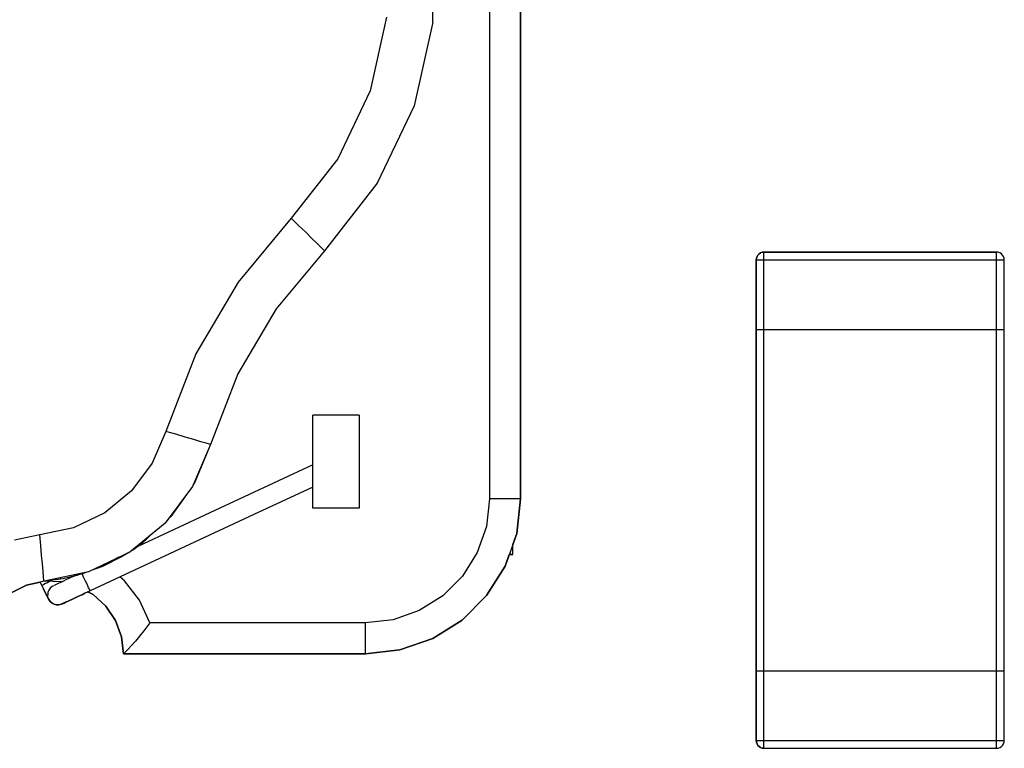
# Model space of a CAD drawing. Header units: inches. Extents: x 0 to 474, y -297 to 0.
# Tile 243 of 256: x 259.02 to 265.37, y -177.34 to -172.64. Entities that reach past the tile are written whole.
import ezdxf

# ---------------------------------------------------------------- set-up
doc = ezdxf.new("R2010")
doc.units = ezdxf.units.IN
doc.header["$MEASUREMENT"] = 0

msp = doc.modelspace()

# ---------------------------------------------------------------- linework, layer by layer
at = {"color": 7, "true_color": 0xffffff}
for p, q in [((262.0498, -169.0308), (262.0498, -175.7308)), ((262.2498, -175.7308), (262.2498, -169.0308)), ((262.2498, -169.0308), (262.2498, -175.7308)), ((261.6838, -172.6578), (261.6838, -172.1048)), ((261.3858, -172.6238), (261.2788, -173.0988)), ((261.6838, -172.6578), (261.5628, -173.1968)), ((261.2788, -173.0988), (261.0708, -173.5378)), ((261.5628, -173.1968), (261.3258, -173.6958)), ((261.0708, -173.5378), (260.7708, -173.9208)), ((261.3258, -173.6958), (260.9848, -174.1308)), ((260.7708, -173.9208), (260.4278, -174.3328)), ((260.8178, -173.9678), (260.7708, -173.9208)), ((260.8638, -174.0118), (260.8178, -173.9678)), ((260.9038, -174.0518), (260.8638, -174.0118)), ((260.9378, -174.0848), (260.9038, -174.0518)), ((260.9638, -174.1098), (260.9378, -174.0848)), ((260.9798, -174.1258), (260.9638, -174.1098)), ((260.9848, -174.1308), (260.9798, -174.1258)), ((260.9848, -174.1308), (260.6728, -174.5058)), ((263.7708, -174.1788), (263.7698, -174.1898)), ((263.7698, -174.1898), (263.7708, -174.1788)), ((263.7698, -174.1898), (263.7698, -174.6398)), ((263.7698, -174.6398), (263.7698, -174.1898)), ((263.7698, -174.1898), (263.7708, -174.1898)), ((263.7748, -174.1678), (263.7708, -174.1788)), ((263.7708, -174.1788), (263.7748, -174.1678)), ((263.7708, -174.1898), (263.7748, -174.1898)), ((263.7808, -174.1588), (263.7748, -174.1678)), ((263.7748, -174.1678), (263.7808, -174.1588)), ((263.7748, -174.1898), (263.7808, -174.1898)), ((263.7888, -174.1508), (263.7808, -174.1588)), ((263.7808, -174.1588), (263.7888, -174.1508)), ((263.7808, -174.1898), (263.7888, -174.1898)), ((263.7978, -174.1448), (263.7888, -174.1508)), ((263.7888, -174.1508), (263.7978, -174.1448)), ((263.7888, -174.1898), (263.7978, -174.1898)), ((263.8088, -174.1408), (263.7978, -174.1448)), ((263.7978, -174.1448), (263.8088, -174.1408)), ((263.7978, -174.1898), (263.8088, -174.1898)), ((263.8198, -174.1398), (263.8088, -174.1408)), ((263.8088, -174.1408), (263.8198, -174.1398)), ((263.8088, -174.1898), (263.8198, -174.1898)), ((265.3198, -174.1398), (263.8198, -174.1398)), ((263.8198, -174.1398), (265.3198, -174.1398)), ((263.8198, -174.1408), (263.8198, -174.1398)), ((263.8198, -174.1448), (263.8198, -174.1408)), ((263.8198, -174.1508), (263.8198, -174.1448)), ((263.8198, -174.1588), (263.8198, -174.1508)), ((263.8198, -174.1678), (263.8198, -174.1588)), ((263.8198, -174.1788), (263.8198, -174.1678)), ((263.8198, -174.1898), (263.8198, -174.1788)), ((263.8198, -174.6398), (263.8198, -174.1898)), ((263.8198, -174.1898), (265.3198, -174.1898)), ((265.3308, -174.1408), (265.3198, -174.1398)), ((265.3308, -174.1408), (265.3198, -174.1398)), ((265.3198, -174.1408), (265.3198, -174.1398)), ((265.3198, -174.1448), (265.3198, -174.1408)), ((265.3198, -174.1508), (265.3198, -174.1448)), ((265.3198, -174.1588), (265.3198, -174.1508)), ((265.3198, -174.1678), (265.3198, -174.1588)), ((265.3198, -174.1788), (265.3198, -174.1678)), ((265.3198, -174.1898), (265.3198, -174.1788)), ((265.3198, -174.1898), (265.3308, -174.1898)), ((265.3198, -174.6398), (265.3198, -174.1898)), ((265.3418, -174.1448), (265.3308, -174.1408)), ((265.3418, -174.1448), (265.3308, -174.1408)), ((265.3308, -174.1898), (265.3418, -174.1898)), ((265.3508, -174.1508), (265.3418, -174.1448)), ((265.3508, -174.1508), (265.3418, -174.1448)), ((265.3418, -174.1898), (265.3508, -174.1898)), ((265.3588, -174.1588), (265.3508, -174.1508)), ((265.3588, -174.1588), (265.3508, -174.1508)), ((265.3508, -174.1898), (265.3588, -174.1898)), ((265.3648, -174.1678), (265.3588, -174.1588)), ((265.3648, -174.1678), (265.3588, -174.1588)), ((265.3588, -174.1898), (265.3648, -174.1898)), ((265.3688, -174.1788), (265.3648, -174.1678)), ((265.3688, -174.1788), (265.3648, -174.1678)), ((265.3648, -174.1898), (265.3688, -174.1898)), ((265.3698, -174.1898), (265.3688, -174.1788)), ((265.3698, -174.1898), (265.3688, -174.1788)), ((265.3688, -174.1898), (265.3698, -174.1898)), ((265.3698, -174.6398), (265.3698, -174.1898)), ((265.3698, -174.6398), (265.3698, -174.1898)), ((260.4278, -174.3328), (260.1558, -174.7958)), ((260.6728, -174.5058), (260.4258, -174.9258)), ((263.7698, -174.6398), (263.7698, -176.8398)), ((263.7698, -174.6398), (263.7708, -174.6398)), ((263.7698, -176.8398), (263.7698, -174.6398)), ((263.7698, -174.6398), (263.7708, -174.6398)), ((263.7708, -174.6398), (263.7748, -174.6398)), ((263.7708, -174.6398), (263.7748, -174.6398)), ((263.7748, -174.6398), (263.7808, -174.6398)), ((263.7748, -174.6398), (263.7808, -174.6398)), ((263.7808, -174.6398), (263.7888, -174.6398)), ((263.7808, -174.6398), (263.7888, -174.6398)), ((263.7888, -174.6398), (263.7978, -174.6398)), ((263.7888, -174.6398), (263.7978, -174.6398)), ((263.7978, -174.6398), (263.8088, -174.6398)), ((263.7978, -174.6398), (263.8088, -174.6398)), ((263.8088, -174.6398), (263.8198, -174.6398)), ((263.8088, -174.6398), (263.8198, -174.6398)), ((263.8198, -174.6398), (265.3198, -174.6398)), ((263.8198, -174.6398), (265.3198, -174.6398)), ((263.8198, -176.8398), (263.8198, -174.6398)), ((265.3198, -174.6398), (265.3308, -174.6398)), ((265.3198, -174.6398), (265.3308, -174.6398)), ((265.3198, -176.8398), (265.3198, -174.6398)), ((265.3308, -174.6398), (265.3418, -174.6398)), ((265.3308, -174.6398), (265.3418, -174.6398)), ((265.3418, -174.6398), (265.3508, -174.6398)), ((265.3418, -174.6398), (265.3508, -174.6398)), ((265.3508, -174.6398), (265.3588, -174.6398)), ((265.3508, -174.6398), (265.3588, -174.6398)), ((265.3588, -174.6398), (265.3648, -174.6398)), ((265.3588, -174.6398), (265.3648, -174.6398)), ((265.3648, -174.6398), (265.3688, -174.6398)), ((265.3648, -174.6398), (265.3688, -174.6398)), ((265.3688, -174.6398), (265.3698, -174.6398)), ((265.3688, -174.6398), (265.3698, -174.6398)), ((265.3698, -176.8398), (265.3698, -174.6398)), ((265.3698, -176.8398), (265.3698, -174.6398)), ((260.1558, -174.7958), (259.9628, -175.2958)), ((260.4258, -174.9258), (260.2498, -175.3808)), ((260.9098, -175.7908), (260.9098, -175.1908)), ((261.2098, -175.1908), (260.9098, -175.1908)), ((261.2098, -175.1908), (261.2098, -175.7908)), ((259.9628, -175.2958), (259.8738, -175.5008)), ((260.0268, -175.3148), (259.9628, -175.2958)), ((260.0868, -175.3328), (260.0268, -175.3148)), ((260.1418, -175.3488), (260.0868, -175.3328)), ((260.2498, -175.3808), (260.1338, -175.6518)), ((260.1878, -175.3628), (260.1418, -175.3488)), ((260.2498, -175.3808), (260.1478, -175.6268)), ((260.2218, -175.3728), (260.1878, -175.3628)), ((260.2428, -175.3788), (260.2218, -175.3728)), ((260.2498, -175.3808), (260.2428, -175.3788)), ((259.8738, -175.5008), (259.7398, -175.6788)), ((260.9098, -175.5118), (260.2458, -175.8208)), ((260.1338, -175.6518), (259.9568, -175.8868)), ((260.1478, -175.6268), (260.1388, -175.6388)), ((260.9098, -175.6548), (260.5298, -175.8318)), ((259.7398, -175.6788), (259.5678, -175.8208)), ((260.0858, -175.7148), (259.9948, -175.8448)), ((262.0498, -175.7308), (262.0298, -175.9088)), ((262.0938, -175.7308), (262.0498, -175.7308)), ((262.1358, -175.7308), (262.0938, -175.7308)), ((262.1738, -175.7308), (262.1358, -175.7308)), ((262.2058, -175.7308), (262.1738, -175.7308)), ((262.2298, -175.7308), (262.2058, -175.7308)), ((262.2248, -175.9538), (262.2498, -175.7308)), ((262.2498, -175.7308), (262.2248, -175.9538)), ((262.2448, -175.7308), (262.2298, -175.7308)), ((262.2498, -175.7308), (262.2448, -175.7308)), ((259.5678, -175.8208), (259.3668, -175.9178)), ((260.5298, -175.8318), (259.4738, -176.3248)), ((260.2458, -175.8208), (259.7848, -176.0358)), ((259.9948, -175.8448), (259.9728, -175.8658)), ((261.2098, -175.7908), (260.9098, -175.7908)), ((259.9568, -175.8868), (259.7298, -176.0738)), ((262.0298, -175.9088), (261.9698, -176.0778)), ((259.1488, -175.9638), (258.9868, -175.9968)), ((259.3668, -175.9178), (259.1488, -175.9638)), ((259.1548, -176.0308), (259.1488, -175.9638)), ((259.8918, -175.9398), (259.7998, -176.0258)), ((262.2248, -175.9538), (262.1508, -176.1648)), ((262.1998, -176.0248), (262.2248, -175.9538)), ((259.1608, -176.0938), (259.1548, -176.0308)), ((259.7998, -176.0258), (259.7598, -176.0488)), ((259.7848, -176.0358), (259.7828, -176.0368)), ((259.7848, -176.0358), (259.7848, -176.0358)), ((262.1998, -176.0908), (262.1998, -176.0248)), ((262.1998, -176.0908), (262.1998, -176.0248)), ((259.1658, -176.1508), (259.1608, -176.0938)), ((259.7298, -176.0738), (259.4638, -176.2018)), ((259.7228, -176.0768), (259.6768, -176.1048)), ((259.7548, -176.0568), (259.7338, -176.0698)), ((259.7728, -176.0448), (259.7548, -176.0568)), ((259.7788, -176.0398), (259.7728, -176.0448)), ((259.7828, -176.0368), (259.7788, -176.0398)), ((261.9698, -176.0778), (261.8748, -176.2298)), ((262.1508, -176.1648), (262.1768, -176.0908)), ((262.1998, -176.0908), (262.1758, -176.0908)), ((262.1768, -176.0908), (262.1998, -176.0908)), ((259.1708, -176.1978), (259.1658, -176.1508)), ((259.6768, -176.1048), (259.5528, -176.1668)), ((259.6588, -176.1078), (259.5818, -176.1528)), ((259.1738, -176.2338), (259.1708, -176.1978)), ((259.4638, -176.2018), (259.1768, -176.2628)), ((259.4258, -176.2138), (259.2998, -176.2458)), ((259.3888, -176.2248), (259.3768, -176.2278)), ((259.4048, -176.2198), (259.3888, -176.2248)), ((259.4228, -176.2148), (259.4048, -176.2198)), ((259.4528, -176.2038), (259.4228, -176.2148)), ((259.4268, -176.2238), (259.4228, -176.2148)), ((259.4318, -176.2358), (259.4268, -176.2238)), ((259.5528, -176.1668), (259.4798, -176.1938)), ((259.5578, -176.1648), (259.5428, -176.1708)), ((262.0308, -176.3548), (262.1508, -176.1648)), ((262.1508, -176.1648), (262.0308, -176.3548)), ((258.9598, -176.3388), (259.0638, -176.2878)), ((259.0638, -176.2878), (258.9598, -176.3388)), ((259.1768, -176.2628), (259.0638, -176.2878)), ((259.0638, -176.2878), (259.1508, -176.2688)), ((259.1508, -176.2688), (259.1978, -176.3628)), ((259.1618, -176.2908), (259.1508, -176.2688)), ((259.1628, -176.2898), (259.1618, -176.2908)), ((259.1678, -176.2868), (259.1628, -176.2898)), ((259.1758, -176.2828), (259.1678, -176.2868)), ((259.1758, -176.2558), (259.1738, -176.2338)), ((259.1768, -176.2628), (259.1758, -176.2558)), ((259.1858, -176.2778), (259.1758, -176.2828)), ((259.2998, -176.2458), (259.1768, -176.2628)), ((259.2878, -176.2658), (259.1768, -176.2628)), ((259.1978, -176.2718), (259.1858, -176.2778)), ((259.2118, -176.2648), (259.1978, -176.2718)), ((259.2138, -176.2638), (259.2118, -176.2648)), ((259.2388, -176.2508), (259.2308, -176.2548)), ((259.2438, -176.2488), (259.2388, -176.2508)), ((259.2418, -176.2888), (259.2408, -176.2898)), ((259.2508, -176.2848), (259.2418, -176.2888)), ((259.2578, -176.2818), (259.2508, -176.2848)), ((259.2718, -176.2748), (259.2578, -176.2818)), ((259.2838, -176.2698), (259.2718, -176.2748)), ((259.2858, -176.2478), (259.2818, -176.2408)), ((259.3008, -176.2618), (259.2838, -176.2698)), ((259.2898, -176.2668), (259.2878, -176.2658)), ((259.3178, -176.2538), (259.3008, -176.2618)), ((259.3358, -176.2448), (259.3178, -176.2538)), ((259.3648, -176.2318), (259.3358, -176.2448)), ((259.3688, -176.2298), (259.3648, -176.2318)), ((259.3698, -176.2298), (259.3688, -176.2298)), ((259.3718, -176.2288), (259.3698, -176.2298)), ((259.3768, -176.2278), (259.3718, -176.2288)), ((259.4378, -176.2488), (259.4318, -176.2358)), ((259.4448, -176.2628), (259.4378, -176.2488)), ((259.4518, -176.2778), (259.4448, -176.2628)), ((259.4578, -176.2918), (259.4518, -176.2778)), ((259.6948, -176.2588), (259.6648, -176.2348)), ((259.7928, -176.3848), (259.6948, -176.2588)), ((261.8748, -176.2298), (261.7478, -176.3568)), ((259.1718, -176.3108), (259.1618, -176.2908)), ((259.1818, -176.3308), (259.1718, -176.3108)), ((259.1908, -176.3488), (259.1818, -176.3308)), ((259.1978, -176.3628), (259.1908, -176.3488)), ((259.2018, -176.3348), (259.1998, -176.3498)), ((259.2018, -176.3658), (259.1998, -176.3498)), ((259.2068, -176.3198), (259.2018, -176.3348)), ((259.2158, -176.3068), (259.2068, -176.3198)), ((259.2278, -176.2968), (259.2158, -176.3068)), ((259.2378, -176.2918), (259.2278, -176.2968)), ((259.4088, -176.3548), (259.4258, -176.3468)), ((259.4258, -176.3468), (259.4088, -176.3548)), ((259.4258, -176.3468), (259.4358, -176.3418)), ((259.4358, -176.3418), (259.4258, -176.3468)), ((259.4358, -176.3418), (259.4448, -176.3378)), ((259.4448, -176.3378), (259.4358, -176.3418)), ((259.4448, -176.3378), (259.4598, -176.3308)), ((259.4608, -176.3308), (259.4448, -176.3378)), ((259.4638, -176.3038), (259.4578, -176.2918)), ((259.4598, -176.3308), (259.4928, -176.3488)), ((259.4928, -176.3488), (259.4598, -176.3308)), ((259.4738, -176.3248), (259.4608, -176.3308)), ((259.4688, -176.3138), (259.4638, -176.3038)), ((259.4718, -176.3208), (259.4688, -176.3138)), ((259.4728, -176.3238), (259.4718, -176.3208)), ((259.4738, -176.3248), (259.4728, -176.3238)), ((259.4928, -176.3488), (259.5748, -176.4238)), ((259.5748, -176.4238), (259.4928, -176.3488)), ((259.1978, -176.3628), (259.2038, -176.3728)), ((259.2038, -176.3728), (259.1978, -176.3628)), ((259.2068, -176.3808), (259.2018, -176.3658)), ((259.2038, -176.3728), (259.2068, -176.3808)), ((259.2058, -176.3778), (259.2038, -176.3728)), ((259.2068, -176.3788), (259.2058, -176.3778)), ((259.2068, -176.3808), (259.2158, -176.3928)), ((259.2158, -176.3928), (259.2068, -176.3808)), ((259.2158, -176.3928), (259.2278, -176.4038)), ((259.2278, -176.4038), (259.2158, -176.3928)), ((259.2278, -176.4038), (259.2418, -176.4108)), ((259.2418, -176.4108), (259.2278, -176.4038)), ((259.2418, -176.4108), (259.2568, -176.4148)), ((259.2568, -176.4148), (259.2418, -176.4108)), ((259.2568, -176.4148), (259.2728, -176.4148)), ((259.2728, -176.4148), (259.2568, -176.4148)), ((259.2728, -176.4148), (259.2878, -176.4108)), ((259.2878, -176.4108), (259.2728, -176.4148)), ((259.2878, -176.4108), (259.2958, -176.4078)), ((259.2958, -176.4078), (259.2878, -176.4108)), ((259.2958, -176.4078), (259.3008, -176.4048)), ((259.3008, -176.4048), (259.2958, -176.4078)), ((259.3008, -176.4048), (259.3058, -176.4028)), ((259.3058, -176.4028), (259.3008, -176.4048)), ((259.3058, -176.4028), (259.3158, -176.3978)), ((259.3158, -176.3978), (259.3058, -176.4028)), ((259.3158, -176.3978), (259.3268, -176.3928)), ((259.3268, -176.3928), (259.3158, -176.3978)), ((259.3268, -176.3928), (259.3408, -176.3868)), ((259.3408, -176.3868), (259.3268, -176.3928)), ((259.3408, -176.3868), (259.3558, -176.3798)), ((259.3558, -176.3798), (259.3408, -176.3868)), ((259.3558, -176.3798), (259.3728, -176.3708)), ((259.3728, -176.3708), (259.3558, -176.3798)), ((259.3728, -176.3708), (259.3908, -176.3628)), ((259.3908, -176.3628), (259.3728, -176.3708)), ((259.3908, -176.3628), (259.4088, -176.3548)), ((259.4088, -176.3548), (259.3908, -176.3628)), ((259.8588, -176.5308), (259.7928, -176.3848)), ((261.7478, -176.3568), (261.5968, -176.4518)), ((261.8728, -176.5128), (262.0308, -176.3548)), ((262.0308, -176.3548), (261.8728, -176.5128)), ((259.5748, -176.4238), (259.6378, -176.5158)), ((259.6378, -176.5158), (259.5748, -176.4238)), ((261.5968, -176.4518), (261.4278, -176.5108)), ((259.6378, -176.5158), (259.6758, -176.6208)), ((259.6758, -176.6208), (259.6378, -176.5158)), ((259.8588, -176.5308), (259.8398, -176.5568)), ((261.2498, -176.5308), (259.8588, -176.5308)), ((261.4278, -176.5108), (261.2498, -176.5308)), ((261.2498, -176.5758), (261.2498, -176.5308)), ((261.6838, -176.6318), (261.8728, -176.5128)), ((261.8728, -176.5128), (261.6838, -176.6318)), ((259.8198, -176.5828), (259.7928, -176.6168)), ((259.8398, -176.5568), (259.8198, -176.5828)), ((261.2498, -176.6178), (261.2498, -176.5758)), ((259.6758, -176.6208), (259.6898, -176.7308)), ((259.6898, -176.7308), (259.6758, -176.6208)), ((259.7658, -176.6478), (259.7408, -176.6768)), ((259.7928, -176.6168), (259.7658, -176.6478)), ((261.2498, -176.6558), (261.2498, -176.6178)), ((261.2498, -176.6878), (261.2498, -176.6558)), ((261.4718, -176.7058), (261.6838, -176.6318)), ((261.6838, -176.6318), (261.4718, -176.7058)), ((259.6918, -176.7288), (259.6898, -176.7308)), ((259.6898, -176.7308), (261.2498, -176.7308)), ((261.2498, -176.7308), (259.6898, -176.7308)), ((259.6978, -176.7218), (259.6918, -176.7288)), ((259.7078, -176.7118), (259.6978, -176.7218)), ((259.7208, -176.6988), (259.7078, -176.7118)), ((259.7408, -176.6768), (259.7208, -176.6988)), ((261.2498, -176.7108), (261.2498, -176.6878)), ((261.2498, -176.7308), (261.4718, -176.7058)), ((261.4718, -176.7058), (261.2498, -176.7308)), ((261.2498, -176.7258), (261.2498, -176.7108)), ((261.2498, -176.7308), (261.2498, -176.7258)), ((263.7698, -176.8398), (263.7698, -177.2898)), ((263.7698, -176.8398), (263.7708, -176.8398)), ((263.7698, -177.2898), (263.7698, -176.8398)), ((263.7698, -176.8398), (263.7708, -176.8398)), ((263.7708, -176.8398), (263.7748, -176.8398)), ((263.7708, -176.8398), (263.7748, -176.8398)), ((263.7748, -176.8398), (263.7808, -176.8398)), ((263.7748, -176.8398), (263.7808, -176.8398)), ((263.7808, -176.8398), (263.7888, -176.8398)), ((263.7808, -176.8398), (263.7888, -176.8398)), ((263.7888, -176.8398), (263.7978, -176.8398)), ((263.7888, -176.8398), (263.7978, -176.8398)), ((263.7978, -176.8398), (263.8088, -176.8398)), ((263.7978, -176.8398), (263.8088, -176.8398)), ((263.8088, -176.8398), (263.8198, -176.8398)), ((263.8088, -176.8398), (263.8198, -176.8398)), ((263.8198, -176.8398), (265.3198, -176.8398)), ((263.8198, -176.8398), (265.3198, -176.8398)), ((263.8198, -177.2898), (263.8198, -176.8398)), ((265.3198, -176.8398), (265.3308, -176.8398)), ((265.3198, -176.8398), (265.3308, -176.8398)), ((265.3198, -177.2898), (265.3198, -176.8398)), ((265.3308, -176.8398), (265.3418, -176.8398)), ((265.3308, -176.8398), (265.3418, -176.8398)), ((265.3418, -176.8398), (265.3508, -176.8398)), ((265.3418, -176.8398), (265.3508, -176.8398)), ((265.3508, -176.8398), (265.3588, -176.8398)), ((265.3508, -176.8398), (265.3588, -176.8398)), ((265.3588, -176.8398), (265.3648, -176.8398)), ((265.3588, -176.8398), (265.3648, -176.8398)), ((265.3648, -176.8398), (265.3688, -176.8398)), ((265.3648, -176.8398), (265.3688, -176.8398)), ((265.3688, -176.8398), (265.3698, -176.8398)), ((265.3688, -176.8398), (265.3698, -176.8398)), ((265.3698, -177.2898), (265.3698, -176.8398)), ((265.3698, -177.2898), (265.3698, -176.8398)), ((263.7698, -177.2898), (263.7708, -177.3008)), ((263.7708, -177.3008), (263.7698, -177.2898)), ((263.7698, -177.2898), (263.7708, -177.2898)), ((263.7708, -177.2898), (263.7748, -177.2898)), ((263.7708, -177.3008), (263.7748, -177.3118)), ((263.7748, -177.3118), (263.7708, -177.3008)), ((263.7748, -177.2898), (263.7808, -177.2898)), ((263.7808, -177.2898), (263.7888, -177.2898)), ((263.7888, -177.2898), (263.7978, -177.2898)), ((263.7978, -177.2898), (263.8088, -177.2898)), ((263.8088, -177.2898), (263.8198, -177.2898)), ((263.8198, -177.3008), (263.8198, -177.2898)), ((263.8198, -177.2898), (265.3198, -177.2898)), ((263.8198, -177.3118), (263.8198, -177.3008)), ((265.3198, -177.3008), (265.3198, -177.2898)), ((265.3198, -177.2898), (265.3308, -177.2898)), ((265.3198, -177.3118), (265.3198, -177.3008)), ((265.3308, -177.2898), (265.3418, -177.2898)), ((265.3418, -177.2898), (265.3508, -177.2898)), ((265.3508, -177.2898), (265.3588, -177.2898)), ((265.3588, -177.2898), (265.3648, -177.2898)), ((265.3648, -177.2898), (265.3688, -177.2898)), ((265.3648, -177.3118), (265.3688, -177.3008)), ((265.3648, -177.3118), (265.3688, -177.3008)), ((265.3688, -177.3008), (265.3698, -177.2898)), ((265.3688, -177.3008), (265.3698, -177.2898)), ((265.3688, -177.2898), (265.3698, -177.2898)), ((263.7748, -177.3118), (263.7808, -177.3208)), ((263.7808, -177.3208), (263.7748, -177.3118)), ((263.7808, -177.3208), (263.7888, -177.3288)), ((263.7888, -177.3288), (263.7808, -177.3208)), ((263.7888, -177.3288), (263.7978, -177.3348)), ((263.7978, -177.3348), (263.7888, -177.3288)), ((263.7978, -177.3348), (263.8088, -177.3388)), ((263.8088, -177.3388), (263.7978, -177.3348)), ((263.8088, -177.3388), (263.8198, -177.3398)), ((263.8198, -177.3398), (263.8088, -177.3388)), ((263.8198, -177.3208), (263.8198, -177.3118)), ((263.8198, -177.3288), (263.8198, -177.3208)), ((263.8198, -177.3348), (263.8198, -177.3288)), ((263.8198, -177.3388), (263.8198, -177.3348)), ((263.8198, -177.3398), (263.8198, -177.3388)), ((263.8198, -177.3398), (265.3198, -177.3398)), ((263.8198, -177.3398), (265.3198, -177.3398)), ((265.3198, -177.3208), (265.3198, -177.3118)), ((265.3198, -177.3288), (265.3198, -177.3208)), ((265.3198, -177.3348), (265.3198, -177.3288)), ((265.3198, -177.3388), (265.3198, -177.3348)), ((265.3198, -177.3398), (265.3308, -177.3388)), ((265.3198, -177.3398), (265.3308, -177.3388)), ((265.3198, -177.3398), (265.3198, -177.3388)), ((265.3308, -177.3388), (265.3418, -177.3348)), ((265.3308, -177.3388), (265.3418, -177.3348)), ((265.3418, -177.3348), (265.3508, -177.3288)), ((265.3418, -177.3348), (265.3508, -177.3288)), ((265.3508, -177.3288), (265.3588, -177.3208)), ((265.3508, -177.3288), (265.3588, -177.3208)), ((265.3588, -177.3208), (265.3648, -177.3118)), ((265.3588, -177.3208), (265.3648, -177.3118))]:
    msp.add_line(p, q, dxfattribs=at)
at = {"color": 18, "true_color": 0x000000}
for p, q in [((262.0498, -169.0308), (262.0498, -175.7308)), ((262.2498, -175.7308), (262.2498, -169.0308)), ((262.2498, -169.0308), (262.2498, -175.7308)), ((261.6838, -172.6578), (261.6838, -172.1048)), ((261.3858, -172.6238), (261.2788, -173.0988)), ((261.6838, -172.6578), (261.5628, -173.1968)), ((261.2788, -173.0988), (261.0708, -173.5378)), ((261.5628, -173.1968), (261.3258, -173.6958)), ((261.0708, -173.5378), (260.7708, -173.9208)), ((261.3258, -173.6958), (260.9848, -174.1308)), ((260.7708, -173.9208), (260.4278, -174.3328)), ((260.8178, -173.9678), (260.7708, -173.9208)), ((260.8638, -174.0118), (260.8178, -173.9678)), ((260.9038, -174.0518), (260.8638, -174.0118)), ((260.9378, -174.0848), (260.9038, -174.0518)), ((260.9638, -174.1098), (260.9378, -174.0848)), ((260.9798, -174.1258), (260.9638, -174.1098)), ((260.9848, -174.1308), (260.9798, -174.1258)), ((260.9848, -174.1308), (260.6728, -174.5058)), ((263.7708, -174.1788), (263.7698, -174.1898)), ((263.7698, -174.1898), (263.7708, -174.1788)), ((263.7698, -174.1898), (263.7698, -174.6398)), ((263.7698, -174.6398), (263.7698, -174.1898)), ((263.7698, -174.1898), (263.7708, -174.1898)), ((263.7748, -174.1678), (263.7708, -174.1788)), ((263.7708, -174.1788), (263.7748, -174.1678)), ((263.7708, -174.1898), (263.7748, -174.1898)), ((263.7808, -174.1588), (263.7748, -174.1678)), ((263.7748, -174.1678), (263.7808, -174.1588)), ((263.7748, -174.1898), (263.7808, -174.1898)), ((263.7888, -174.1508), (263.7808, -174.1588)), ((263.7808, -174.1588), (263.7888, -174.1508)), ((263.7808, -174.1898), (263.7888, -174.1898)), ((263.7978, -174.1448), (263.7888, -174.1508)), ((263.7888, -174.1508), (263.7978, -174.1448)), ((263.7888, -174.1898), (263.7978, -174.1898)), ((263.8088, -174.1408), (263.7978, -174.1448)), ((263.7978, -174.1448), (263.8088, -174.1408)), ((263.7978, -174.1898), (263.8088, -174.1898)), ((263.8198, -174.1398), (263.8088, -174.1408)), ((263.8088, -174.1408), (263.8198, -174.1398)), ((263.8088, -174.1898), (263.8198, -174.1898)), ((265.3198, -174.1398), (263.8198, -174.1398)), ((263.8198, -174.1398), (265.3198, -174.1398)), ((263.8198, -174.1408), (263.8198, -174.1398)), ((263.8198, -174.1448), (263.8198, -174.1408)), ((263.8198, -174.1508), (263.8198, -174.1448)), ((263.8198, -174.1588), (263.8198, -174.1508)), ((263.8198, -174.1678), (263.8198, -174.1588)), ((263.8198, -174.1788), (263.8198, -174.1678)), ((263.8198, -174.1898), (263.8198, -174.1788)), ((263.8198, -174.6398), (263.8198, -174.1898)), ((263.8198, -174.1898), (265.3198, -174.1898)), ((265.3308, -174.1408), (265.3198, -174.1398)), ((265.3308, -174.1408), (265.3198, -174.1398)), ((265.3198, -174.1408), (265.3198, -174.1398)), ((265.3198, -174.1448), (265.3198, -174.1408)), ((265.3198, -174.1508), (265.3198, -174.1448)), ((265.3198, -174.1588), (265.3198, -174.1508)), ((265.3198, -174.1678), (265.3198, -174.1588)), ((265.3198, -174.1788), (265.3198, -174.1678)), ((265.3198, -174.1898), (265.3198, -174.1788)), ((265.3198, -174.1898), (265.3308, -174.1898)), ((265.3198, -174.6398), (265.3198, -174.1898)), ((265.3418, -174.1448), (265.3308, -174.1408)), ((265.3418, -174.1448), (265.3308, -174.1408)), ((265.3308, -174.1898), (265.3418, -174.1898)), ((265.3508, -174.1508), (265.3418, -174.1448)), ((265.3508, -174.1508), (265.3418, -174.1448)), ((265.3418, -174.1898), (265.3508, -174.1898)), ((265.3588, -174.1588), (265.3508, -174.1508)), ((265.3588, -174.1588), (265.3508, -174.1508)), ((265.3508, -174.1898), (265.3588, -174.1898)), ((265.3648, -174.1678), (265.3588, -174.1588)), ((265.3648, -174.1678), (265.3588, -174.1588)), ((265.3588, -174.1898), (265.3648, -174.1898)), ((265.3688, -174.1788), (265.3648, -174.1678)), ((265.3688, -174.1788), (265.3648, -174.1678)), ((265.3648, -174.1898), (265.3688, -174.1898)), ((265.3698, -174.1898), (265.3688, -174.1788)), ((265.3698, -174.1898), (265.3688, -174.1788)), ((265.3688, -174.1898), (265.3698, -174.1898)), ((265.3698, -174.6398), (265.3698, -174.1898)), ((265.3698, -174.6398), (265.3698, -174.1898)), ((260.4278, -174.3328), (260.1558, -174.7958)), ((260.6728, -174.5058), (260.4258, -174.9258)), ((263.7698, -174.6398), (263.7698, -176.8398)), ((263.7698, -174.6398), (263.7708, -174.6398)), ((263.7698, -176.8398), (263.7698, -174.6398)), ((263.7698, -174.6398), (263.7708, -174.6398)), ((263.7708, -174.6398), (263.7748, -174.6398)), ((263.7708, -174.6398), (263.7748, -174.6398)), ((263.7748, -174.6398), (263.7808, -174.6398)), ((263.7748, -174.6398), (263.7808, -174.6398)), ((263.7808, -174.6398), (263.7888, -174.6398)), ((263.7808, -174.6398), (263.7888, -174.6398)), ((263.7888, -174.6398), (263.7978, -174.6398)), ((263.7888, -174.6398), (263.7978, -174.6398)), ((263.7978, -174.6398), (263.8088, -174.6398)), ((263.7978, -174.6398), (263.8088, -174.6398)), ((263.8088, -174.6398), (263.8198, -174.6398)), ((263.8088, -174.6398), (263.8198, -174.6398)), ((263.8198, -174.6398), (265.3198, -174.6398)), ((263.8198, -174.6398), (265.3198, -174.6398)), ((263.8198, -176.8398), (263.8198, -174.6398)), ((265.3198, -174.6398), (265.3308, -174.6398)), ((265.3198, -174.6398), (265.3308, -174.6398)), ((265.3198, -176.8398), (265.3198, -174.6398)), ((265.3308, -174.6398), (265.3418, -174.6398)), ((265.3308, -174.6398), (265.3418, -174.6398)), ((265.3418, -174.6398), (265.3508, -174.6398)), ((265.3418, -174.6398), (265.3508, -174.6398)), ((265.3508, -174.6398), (265.3588, -174.6398)), ((265.3508, -174.6398), (265.3588, -174.6398)), ((265.3588, -174.6398), (265.3648, -174.6398)), ((265.3588, -174.6398), (265.3648, -174.6398)), ((265.3648, -174.6398), (265.3688, -174.6398)), ((265.3648, -174.6398), (265.3688, -174.6398)), ((265.3688, -174.6398), (265.3698, -174.6398)), ((265.3688, -174.6398), (265.3698, -174.6398)), ((265.3698, -176.8398), (265.3698, -174.6398)), ((265.3698, -176.8398), (265.3698, -174.6398)), ((260.1558, -174.7958), (259.9628, -175.2958)), ((260.4258, -174.9258), (260.2498, -175.3808)), ((260.9098, -175.7908), (260.9098, -175.1908)), ((261.2098, -175.1908), (260.9098, -175.1908)), ((261.2098, -175.1908), (261.2098, -175.7908)), ((259.9628, -175.2958), (259.8738, -175.5008)), ((260.0268, -175.3148), (259.9628, -175.2958)), ((260.0868, -175.3328), (260.0268, -175.3148)), ((260.1418, -175.3488), (260.0868, -175.3328)), ((260.2498, -175.3808), (260.1338, -175.6518)), ((260.1878, -175.3628), (260.1418, -175.3488)), ((260.2498, -175.3808), (260.1478, -175.6268)), ((260.2218, -175.3728), (260.1878, -175.3628)), ((260.2428, -175.3788), (260.2218, -175.3728)), ((260.2498, -175.3808), (260.2428, -175.3788)), ((259.8738, -175.5008), (259.7398, -175.6788)), ((260.9098, -175.5118), (260.2458, -175.8208)), ((260.1338, -175.6518), (259.9568, -175.8868)), ((260.1478, -175.6268), (260.1388, -175.6388)), ((260.9098, -175.6548), (260.5298, -175.8318)), ((259.7398, -175.6788), (259.5678, -175.8208)), ((260.0858, -175.7148), (259.9948, -175.8448)), ((262.0498, -175.7308), (262.0298, -175.9088)), ((262.0938, -175.7308), (262.0498, -175.7308)), ((262.1358, -175.7308), (262.0938, -175.7308)), ((262.1738, -175.7308), (262.1358, -175.7308)), ((262.2058, -175.7308), (262.1738, -175.7308)), ((262.2298, -175.7308), (262.2058, -175.7308)), ((262.2248, -175.9538), (262.2498, -175.7308)), ((262.2498, -175.7308), (262.2248, -175.9538)), ((262.2448, -175.7308), (262.2298, -175.7308)), ((262.2498, -175.7308), (262.2448, -175.7308)), ((259.5678, -175.8208), (259.3668, -175.9178)), ((260.5298, -175.8318), (259.4738, -176.3248)), ((260.2458, -175.8208), (259.7848, -176.0358)), ((259.9948, -175.8448), (259.9728, -175.8658)), ((261.2098, -175.7908), (260.9098, -175.7908)), ((259.9568, -175.8868), (259.7298, -176.0738)), ((262.0298, -175.9088), (261.9698, -176.0778)), ((259.1488, -175.9638), (258.9868, -175.9968)), ((259.3668, -175.9178), (259.1488, -175.9638)), ((259.1548, -176.0308), (259.1488, -175.9638)), ((259.8918, -175.9398), (259.7998, -176.0258)), ((262.2248, -175.9538), (262.1508, -176.1648)), ((262.1998, -176.0248), (262.2248, -175.9538)), ((259.1608, -176.0938), (259.1548, -176.0308)), ((259.7998, -176.0258), (259.7598, -176.0488)), ((259.7848, -176.0358), (259.7828, -176.0368)), ((259.7848, -176.0358), (259.7848, -176.0358)), ((262.1998, -176.0908), (262.1998, -176.0248)), ((262.1998, -176.0908), (262.1998, -176.0248)), ((259.1658, -176.1508), (259.1608, -176.0938)), ((259.7298, -176.0738), (259.4638, -176.2018)), ((259.7228, -176.0768), (259.6768, -176.1048)), ((259.7548, -176.0568), (259.7338, -176.0698)), ((259.7728, -176.0448), (259.7548, -176.0568)), ((259.7788, -176.0398), (259.7728, -176.0448)), ((259.7828, -176.0368), (259.7788, -176.0398)), ((261.9698, -176.0778), (261.8748, -176.2298)), ((262.1508, -176.1648), (262.1768, -176.0908)), ((262.1998, -176.0908), (262.1758, -176.0908)), ((262.1768, -176.0908), (262.1998, -176.0908)), ((259.1708, -176.1978), (259.1658, -176.1508)), ((259.6768, -176.1048), (259.5528, -176.1668)), ((259.6588, -176.1078), (259.5818, -176.1528)), ((259.1738, -176.2338), (259.1708, -176.1978)), ((259.4638, -176.2018), (259.1768, -176.2628)), ((259.4258, -176.2138), (259.2998, -176.2458)), ((259.3888, -176.2248), (259.3768, -176.2278)), ((259.4048, -176.2198), (259.3888, -176.2248)), ((259.4228, -176.2148), (259.4048, -176.2198)), ((259.4528, -176.2038), (259.4228, -176.2148)), ((259.4268, -176.2238), (259.4228, -176.2148)), ((259.4318, -176.2358), (259.4268, -176.2238)), ((259.5528, -176.1668), (259.4798, -176.1938)), ((259.5578, -176.1648), (259.5428, -176.1708)), ((262.0308, -176.3548), (262.1508, -176.1648)), ((262.1508, -176.1648), (262.0308, -176.3548)), ((258.9598, -176.3388), (259.0638, -176.2878)), ((259.0638, -176.2878), (258.9598, -176.3388)), ((259.1768, -176.2628), (259.0638, -176.2878)), ((259.0638, -176.2878), (259.1508, -176.2688)), ((259.1508, -176.2688), (259.1978, -176.3628)), ((259.1618, -176.2908), (259.1508, -176.2688)), ((259.1628, -176.2898), (259.1618, -176.2908)), ((259.1678, -176.2868), (259.1628, -176.2898)), ((259.1758, -176.2828), (259.1678, -176.2868)), ((259.1758, -176.2558), (259.1738, -176.2338)), ((259.1768, -176.2628), (259.1758, -176.2558)), ((259.1858, -176.2778), (259.1758, -176.2828)), ((259.2998, -176.2458), (259.1768, -176.2628)), ((259.2878, -176.2658), (259.1768, -176.2628)), ((259.1978, -176.2718), (259.1858, -176.2778)), ((259.2118, -176.2648), (259.1978, -176.2718)), ((259.2138, -176.2638), (259.2118, -176.2648)), ((259.2388, -176.2508), (259.2308, -176.2548)), ((259.2438, -176.2488), (259.2388, -176.2508)), ((259.2418, -176.2888), (259.2408, -176.2898)), ((259.2508, -176.2848), (259.2418, -176.2888)), ((259.2578, -176.2818), (259.2508, -176.2848)), ((259.2718, -176.2748), (259.2578, -176.2818)), ((259.2838, -176.2698), (259.2718, -176.2748)), ((259.2858, -176.2478), (259.2818, -176.2408)), ((259.3008, -176.2618), (259.2838, -176.2698)), ((259.2898, -176.2668), (259.2878, -176.2658)), ((259.3178, -176.2538), (259.3008, -176.2618)), ((259.3358, -176.2448), (259.3178, -176.2538)), ((259.3648, -176.2318), (259.3358, -176.2448)), ((259.3688, -176.2298), (259.3648, -176.2318)), ((259.3698, -176.2298), (259.3688, -176.2298)), ((259.3718, -176.2288), (259.3698, -176.2298)), ((259.3768, -176.2278), (259.3718, -176.2288)), ((259.4378, -176.2488), (259.4318, -176.2358)), ((259.4448, -176.2628), (259.4378, -176.2488)), ((259.4518, -176.2778), (259.4448, -176.2628)), ((259.4578, -176.2918), (259.4518, -176.2778)), ((259.6948, -176.2588), (259.6648, -176.2348)), ((259.7928, -176.3848), (259.6948, -176.2588)), ((261.8748, -176.2298), (261.7478, -176.3568)), ((259.1718, -176.3108), (259.1618, -176.2908)), ((259.1818, -176.3308), (259.1718, -176.3108)), ((259.1908, -176.3488), (259.1818, -176.3308)), ((259.1978, -176.3628), (259.1908, -176.3488)), ((259.2018, -176.3348), (259.1998, -176.3498)), ((259.2018, -176.3658), (259.1998, -176.3498)), ((259.2068, -176.3198), (259.2018, -176.3348)), ((259.2158, -176.3068), (259.2068, -176.3198)), ((259.2278, -176.2968), (259.2158, -176.3068)), ((259.2378, -176.2918), (259.2278, -176.2968)), ((259.4088, -176.3548), (259.4258, -176.3468)), ((259.4258, -176.3468), (259.4088, -176.3548)), ((259.4258, -176.3468), (259.4358, -176.3418)), ((259.4358, -176.3418), (259.4258, -176.3468)), ((259.4358, -176.3418), (259.4448, -176.3378)), ((259.4448, -176.3378), (259.4358, -176.3418)), ((259.4448, -176.3378), (259.4598, -176.3308)), ((259.4608, -176.3308), (259.4448, -176.3378)), ((259.4638, -176.3038), (259.4578, -176.2918)), ((259.4598, -176.3308), (259.4928, -176.3488)), ((259.4928, -176.3488), (259.4598, -176.3308)), ((259.4738, -176.3248), (259.4608, -176.3308)), ((259.4688, -176.3138), (259.4638, -176.3038)), ((259.4718, -176.3208), (259.4688, -176.3138)), ((259.4728, -176.3238), (259.4718, -176.3208)), ((259.4738, -176.3248), (259.4728, -176.3238)), ((259.4928, -176.3488), (259.5748, -176.4238)), ((259.5748, -176.4238), (259.4928, -176.3488)), ((259.1978, -176.3628), (259.2038, -176.3728)), ((259.2038, -176.3728), (259.1978, -176.3628)), ((259.2068, -176.3808), (259.2018, -176.3658)), ((259.2038, -176.3728), (259.2068, -176.3808)), ((259.2058, -176.3778), (259.2038, -176.3728)), ((259.2068, -176.3788), (259.2058, -176.3778)), ((259.2068, -176.3808), (259.2158, -176.3928)), ((259.2158, -176.3928), (259.2068, -176.3808)), ((259.2158, -176.3928), (259.2278, -176.4038)), ((259.2278, -176.4038), (259.2158, -176.3928)), ((259.2278, -176.4038), (259.2418, -176.4108)), ((259.2418, -176.4108), (259.2278, -176.4038)), ((259.2418, -176.4108), (259.2568, -176.4148)), ((259.2568, -176.4148), (259.2418, -176.4108)), ((259.2568, -176.4148), (259.2728, -176.4148)), ((259.2728, -176.4148), (259.2568, -176.4148)), ((259.2728, -176.4148), (259.2878, -176.4108)), ((259.2878, -176.4108), (259.2728, -176.4148)), ((259.2878, -176.4108), (259.2958, -176.4078)), ((259.2958, -176.4078), (259.2878, -176.4108)), ((259.2958, -176.4078), (259.3008, -176.4048)), ((259.3008, -176.4048), (259.2958, -176.4078)), ((259.3008, -176.4048), (259.3058, -176.4028)), ((259.3058, -176.4028), (259.3008, -176.4048)), ((259.3058, -176.4028), (259.3158, -176.3978)), ((259.3158, -176.3978), (259.3058, -176.4028)), ((259.3158, -176.3978), (259.3268, -176.3928)), ((259.3268, -176.3928), (259.3158, -176.3978)), ((259.3268, -176.3928), (259.3408, -176.3868)), ((259.3408, -176.3868), (259.3268, -176.3928)), ((259.3408, -176.3868), (259.3558, -176.3798)), ((259.3558, -176.3798), (259.3408, -176.3868)), ((259.3558, -176.3798), (259.3728, -176.3708)), ((259.3728, -176.3708), (259.3558, -176.3798)), ((259.3728, -176.3708), (259.3908, -176.3628)), ((259.3908, -176.3628), (259.3728, -176.3708)), ((259.3908, -176.3628), (259.4088, -176.3548)), ((259.4088, -176.3548), (259.3908, -176.3628)), ((259.8588, -176.5308), (259.7928, -176.3848)), ((261.7478, -176.3568), (261.5968, -176.4518)), ((261.8728, -176.5128), (262.0308, -176.3548)), ((262.0308, -176.3548), (261.8728, -176.5128)), ((259.5748, -176.4238), (259.6378, -176.5158)), ((259.6378, -176.5158), (259.5748, -176.4238)), ((261.5968, -176.4518), (261.4278, -176.5108)), ((259.6378, -176.5158), (259.6758, -176.6208)), ((259.6758, -176.6208), (259.6378, -176.5158)), ((259.8588, -176.5308), (259.8398, -176.5568)), ((261.2498, -176.5308), (259.8588, -176.5308)), ((261.4278, -176.5108), (261.2498, -176.5308)), ((261.2498, -176.5758), (261.2498, -176.5308)), ((261.6838, -176.6318), (261.8728, -176.5128)), ((261.8728, -176.5128), (261.6838, -176.6318)), ((259.8198, -176.5828), (259.7928, -176.6168)), ((259.8398, -176.5568), (259.8198, -176.5828)), ((261.2498, -176.6178), (261.2498, -176.5758)), ((259.6758, -176.6208), (259.6898, -176.7308)), ((259.6898, -176.7308), (259.6758, -176.6208)), ((259.7658, -176.6478), (259.7408, -176.6768)), ((259.7928, -176.6168), (259.7658, -176.6478)), ((261.2498, -176.6558), (261.2498, -176.6178)), ((261.2498, -176.6878), (261.2498, -176.6558)), ((261.4718, -176.7058), (261.6838, -176.6318)), ((261.6838, -176.6318), (261.4718, -176.7058)), ((259.6918, -176.7288), (259.6898, -176.7308)), ((259.6898, -176.7308), (261.2498, -176.7308)), ((261.2498, -176.7308), (259.6898, -176.7308)), ((259.6978, -176.7218), (259.6918, -176.7288)), ((259.7078, -176.7118), (259.6978, -176.7218)), ((259.7208, -176.6988), (259.7078, -176.7118)), ((259.7408, -176.6768), (259.7208, -176.6988)), ((261.2498, -176.7108), (261.2498, -176.6878)), ((261.2498, -176.7308), (261.4718, -176.7058)), ((261.4718, -176.7058), (261.2498, -176.7308)), ((261.2498, -176.7258), (261.2498, -176.7108)), ((261.2498, -176.7308), (261.2498, -176.7258)), ((263.7698, -176.8398), (263.7698, -177.2898)), ((263.7698, -176.8398), (263.7708, -176.8398)), ((263.7698, -177.2898), (263.7698, -176.8398)), ((263.7698, -176.8398), (263.7708, -176.8398)), ((263.7708, -176.8398), (263.7748, -176.8398)), ((263.7708, -176.8398), (263.7748, -176.8398)), ((263.7748, -176.8398), (263.7808, -176.8398)), ((263.7748, -176.8398), (263.7808, -176.8398)), ((263.7808, -176.8398), (263.7888, -176.8398)), ((263.7808, -176.8398), (263.7888, -176.8398)), ((263.7888, -176.8398), (263.7978, -176.8398)), ((263.7888, -176.8398), (263.7978, -176.8398)), ((263.7978, -176.8398), (263.8088, -176.8398)), ((263.7978, -176.8398), (263.8088, -176.8398)), ((263.8088, -176.8398), (263.8198, -176.8398)), ((263.8088, -176.8398), (263.8198, -176.8398)), ((263.8198, -176.8398), (265.3198, -176.8398)), ((263.8198, -176.8398), (265.3198, -176.8398)), ((263.8198, -177.2898), (263.8198, -176.8398)), ((265.3198, -176.8398), (265.3308, -176.8398)), ((265.3198, -176.8398), (265.3308, -176.8398)), ((265.3198, -177.2898), (265.3198, -176.8398)), ((265.3308, -176.8398), (265.3418, -176.8398)), ((265.3308, -176.8398), (265.3418, -176.8398)), ((265.3418, -176.8398), (265.3508, -176.8398)), ((265.3418, -176.8398), (265.3508, -176.8398)), ((265.3508, -176.8398), (265.3588, -176.8398)), ((265.3508, -176.8398), (265.3588, -176.8398)), ((265.3588, -176.8398), (265.3648, -176.8398)), ((265.3588, -176.8398), (265.3648, -176.8398)), ((265.3648, -176.8398), (265.3688, -176.8398)), ((265.3648, -176.8398), (265.3688, -176.8398)), ((265.3688, -176.8398), (265.3698, -176.8398)), ((265.3688, -176.8398), (265.3698, -176.8398)), ((265.3698, -177.2898), (265.3698, -176.8398)), ((265.3698, -177.2898), (265.3698, -176.8398)), ((263.7698, -177.2898), (263.7708, -177.3008)), ((263.7708, -177.3008), (263.7698, -177.2898)), ((263.7698, -177.2898), (263.7708, -177.2898)), ((263.7708, -177.2898), (263.7748, -177.2898)), ((263.7708, -177.3008), (263.7748, -177.3118)), ((263.7748, -177.3118), (263.7708, -177.3008)), ((263.7748, -177.2898), (263.7808, -177.2898)), ((263.7808, -177.2898), (263.7888, -177.2898)), ((263.7888, -177.2898), (263.7978, -177.2898)), ((263.7978, -177.2898), (263.8088, -177.2898)), ((263.8088, -177.2898), (263.8198, -177.2898)), ((263.8198, -177.3008), (263.8198, -177.2898)), ((263.8198, -177.2898), (265.3198, -177.2898)), ((263.8198, -177.3118), (263.8198, -177.3008)), ((265.3198, -177.3008), (265.3198, -177.2898)), ((265.3198, -177.2898), (265.3308, -177.2898)), ((265.3198, -177.3118), (265.3198, -177.3008)), ((265.3308, -177.2898), (265.3418, -177.2898)), ((265.3418, -177.2898), (265.3508, -177.2898)), ((265.3508, -177.2898), (265.3588, -177.2898)), ((265.3588, -177.2898), (265.3648, -177.2898)), ((265.3648, -177.2898), (265.3688, -177.2898)), ((265.3648, -177.3118), (265.3688, -177.3008)), ((265.3648, -177.3118), (265.3688, -177.3008)), ((265.3688, -177.3008), (265.3698, -177.2898)), ((265.3688, -177.3008), (265.3698, -177.2898)), ((265.3688, -177.2898), (265.3698, -177.2898)), ((263.7748, -177.3118), (263.7808, -177.3208)), ((263.7808, -177.3208), (263.7748, -177.3118)), ((263.7808, -177.3208), (263.7888, -177.3288)), ((263.7888, -177.3288), (263.7808, -177.3208)), ((263.7888, -177.3288), (263.7978, -177.3348)), ((263.7978, -177.3348), (263.7888, -177.3288)), ((263.7978, -177.3348), (263.8088, -177.3388)), ((263.8088, -177.3388), (263.7978, -177.3348)), ((263.8088, -177.3388), (263.8198, -177.3398)), ((263.8198, -177.3398), (263.8088, -177.3388)), ((263.8198, -177.3208), (263.8198, -177.3118)), ((263.8198, -177.3288), (263.8198, -177.3208)), ((263.8198, -177.3348), (263.8198, -177.3288)), ((263.8198, -177.3388), (263.8198, -177.3348)), ((263.8198, -177.3398), (263.8198, -177.3388)), ((263.8198, -177.3398), (265.3198, -177.3398)), ((263.8198, -177.3398), (265.3198, -177.3398)), ((265.3198, -177.3208), (265.3198, -177.3118)), ((265.3198, -177.3288), (265.3198, -177.3208)), ((265.3198, -177.3348), (265.3198, -177.3288)), ((265.3198, -177.3388), (265.3198, -177.3348)), ((265.3198, -177.3398), (265.3308, -177.3388)), ((265.3198, -177.3398), (265.3308, -177.3388)), ((265.3198, -177.3398), (265.3198, -177.3388)), ((265.3308, -177.3388), (265.3418, -177.3348)), ((265.3308, -177.3388), (265.3418, -177.3348)), ((265.3418, -177.3348), (265.3508, -177.3288)), ((265.3418, -177.3348), (265.3508, -177.3288)), ((265.3508, -177.3288), (265.3588, -177.3208)), ((265.3508, -177.3288), (265.3588, -177.3208)), ((265.3588, -177.3208), (265.3648, -177.3118)), ((265.3588, -177.3208), (265.3648, -177.3118))]:
    msp.add_line(p, q, dxfattribs=at)

doc.saveas('drawing.dxf')
